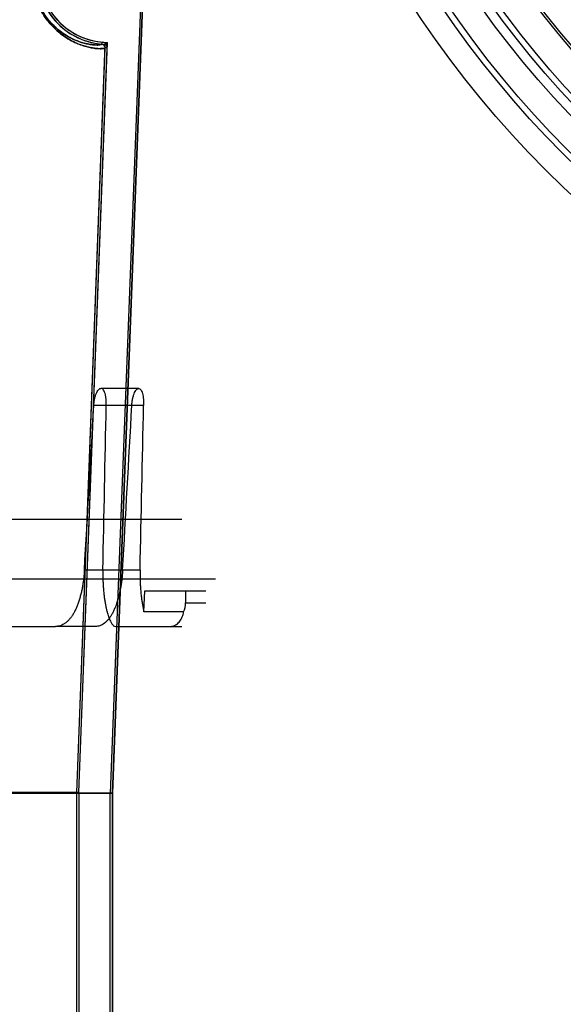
# Model space of a CAD drawing. Header units: millimetres. Extents: x 0 to 297, y 0 to 210.
# Tile 166 of 256: x 56.922 to 57.151, y 157.953 to 158.366. Entities that reach past the tile are written whole.
import ezdxf

# ---------------------------------------------------------------- set-up
doc = ezdxf.new("R2010")
doc.units = ezdxf.units.MM
doc.header["$LTSCALE"] = 16.335
doc.layers.get('0').update_dxf_attribs({"linetype": 'CONTINUOUS'})
for name, color, linetype in [('AXES_REF', 7, 'CONTINUOUS'), ('INTFCLR_1', 7, 'CONTINUOUS'), ('INTFCLR_144815', 7, 'CONTINUOUS'), ('INTFCLR_72935', 7, 'CONTINUOUS')]:
    doc.layers.add(name, color=color, linetype=linetype)

msp = doc.modelspace()

# ---------------------------------------------------------------- linework, layer by layer
at = {"color": 7, "linetype": 'Continuous'}
for centre, radius in [((57.445730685, 154.9564782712), 4.8479140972), ((57.445730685, 154.9564782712), 4.8475), ((57.445730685, 154.9564782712), 4.8164570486), ((57.445730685, 158.6054782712), 0.4275), ((57.445730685, 158.6054782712), 0.4175), ((57.445730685, 158.6054782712), 0.404), ((57.445730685, 158.6054782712), 0.4), ((57.445730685, 158.6054782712), 0.3975), ((57.445730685, 158.6054782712), 0.385), ((57.445730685, 158.6054782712), 0.384)]:
    msp.add_circle(centre, radius, dxfattribs=at)
at = {"color": 9, "linetype": 'Continuous'}
msp.add_circle((57.445730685, 158.6054782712), 0.415, dxfattribs=at)
at = {"color": 7, "linetype": 'Continuous'}
msp.add_arc((57.445730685, 154.9564782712), 4.8, 278.2771290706, 261.7228709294, dxfattribs=at)
at = {"layer": 'AXES_REF', "color": 9, "linetype": 'Continuous'}
msp.add_circle((57.445730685, 154.9564782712), 4.4222561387, dxfattribs=at)
at = {"layer": 'INTFCLR_1', "color": 6, "linetype": 'Continuous'}
for p, q in [((56.986436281, 158.7207297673), (56.9604852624, 158.0414880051)), ((56.98731675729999, 158.7206826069), (56.9613668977, 158.0414711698)), ((56.9463668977, 158.0417576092), (56.95831559, 158.3545025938)), ((56.9472485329, 158.0417407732), (56.95919658, 158.354468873)), ((56.40981489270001, 158.0414711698), (56.9613668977, 158.0414711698)), ((56.42393325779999, 158.0417491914), (56.9472488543, 158.0417491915)), ((56.9463668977, 157.7576758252), (56.9463668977, 158.0417576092)), ((56.9472485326, 158.0417491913), (56.9472485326, 157.7576758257)), ((56.9604852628, 156.7064711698), (56.9604852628, 158.0414795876)), ((56.9613668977, 156.7064711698), (56.9613668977, 158.0414711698))]:
    msp.add_line(p, q, dxfattribs=at)
at = {"layer": 'INTFCLR_1', "color": 9, "linetype": 'Continuous'}
for p, q in [((56.9569468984, 158.3560544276), (56.95702343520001, 158.356932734)), ((56.95919657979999, 158.3544688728), (56.95831559, 158.3545025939))]:
    msp.add_line(p, q, dxfattribs=at)
at = {"layer": 'INTFCLR_1', "color": 6, "linetype": 'Continuous'}
for centre, radius, start, end in [((56.9595287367, 158.3856826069), 0.0297404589, 177.8120294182, 265.0197515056), ((56.9595287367, 158.3856826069), 0.028858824, 177.8120298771, 265.0197518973), ((56.9568165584, 158.3545599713), 0.0015001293, 357.8079964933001, 85.0163039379), ((56.9568165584, 158.3545599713), 0.0023817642, 357.8080021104, 85.01708257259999)]:
    msp.add_arc(centre, radius, start, end, dxfattribs=at)
at = {"layer": 'INTFCLR_1', "color": 9, "linetype": 'Continuous'}
for points, knots in [([(56.9583155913, 158.3545025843), (56.9583073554, 158.3542859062), (56.95714291, 158.3542117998), (56.9561529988, 158.3541324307), (56.9544937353, 158.354248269), (56.9528669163, 158.3544655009), (56.9509067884, 158.3548695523), (56.9486576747, 158.3555199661), (56.9461187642, 158.3564975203), (56.94331445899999, 158.3579010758), (56.9402653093, 158.359865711), (56.9376704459, 158.362034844), (56.93555432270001, 158.3642117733), (56.933902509, 158.3661978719), (56.9325835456, 158.36808744), (56.931560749, 158.3697877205), (56.9305190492, 158.3717284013), (56.9295835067, 158.3738613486), (56.9287877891, 158.3761854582), (56.9282556, 158.3781137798), (56.92782602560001, 158.3801758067), (56.9274169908, 158.3831098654), (56.9273419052, 158.3853794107), (56.927399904, 158.3869033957)], [0, 0, 0, 0, 0.0129007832, 0.0477801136, 0.07449872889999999, 0.1073882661, 0.1467237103, 0.1929830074, 0.2466911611, 0.3083123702, 0.3792507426, 0.4620352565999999, 0.508884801, 0.5597369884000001, 0.6155593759, 0.6457937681, 0.6777486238, 0.7465620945, 0.7840437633, 0.8238376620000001, 0.8654990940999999, 0.9092634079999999, 1, 1, 1, 1]), ([(56.95694689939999, 158.3560544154), (56.9569396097, 158.3558467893), (56.955843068, 158.3557469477), (56.9548939, 158.3556753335), (56.9533213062, 158.3557737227), (56.9517765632, 158.3559749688), (56.9499160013, 158.3563529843), (56.9477801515, 158.3569668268), (56.9453685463, 158.3578930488), (56.9427040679, 158.3592264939), (56.9398061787, 158.3610963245), (56.9373400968, 158.3631629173), (56.9353287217, 158.3652382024), (56.9337581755, 158.3671327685), (56.9325041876, 158.3689356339), (56.9315317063, 158.3705582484), (56.9305409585, 158.3724110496), (56.9296513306, 158.3744475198), (56.9288947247, 158.3766665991), (56.928388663, 158.378508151), (56.9279802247, 158.3804775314), (56.9275914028, 158.3832800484), (56.927520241, 158.3854477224), (56.927575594, 158.3869034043)], [0, 0, 0, 0, 0.0129809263, 0.0477590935, 0.0743728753, 0.107135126, 0.1463267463, 0.1924321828, 0.2459854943, 0.3074636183, 0.378286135, 0.461004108, 0.5078490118, 0.5587223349, 0.6145978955, 0.6448734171, 0.6768805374, 0.7458344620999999, 0.7834065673, 0.8233054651, 0.8650849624, 0.9089800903, 1, 1, 1, 1])]:
    msp.add_open_spline(points, degree=3, knots=knots, dxfattribs=at)
at = {"layer": 'INTFCLR_144815', "color": 9, "linetype": 'Continuous'}
for p, q in [((56.9724143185, 158.2114782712), (56.9565062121, 158.2114782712)), ((56.9744603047, 158.2043707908), (56.953563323, 158.2043707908)), ((56.9729907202, 158.1351698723), (56.9495852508, 158.1351698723)), ((56.9920857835, 158.1214782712), (57.00059089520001, 158.1214782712)), ((56.9541713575, 158.1114782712), (56.937424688, 158.1114782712)), ((56.9627608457, 158.1114782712), (56.99059089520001, 158.1114782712))]:
    msp.add_line(p, q, dxfattribs=at)
at = {"layer": 'INTFCLR_144815', "color": 6, "linetype": 'Continuous'}
for p, q in [((56.9905114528, 158.1564782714), (56.3806703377, 158.1564782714)), ((56.3665342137, 158.1314782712), (57.0046475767, 158.1314782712)), ((56.9746368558, 158.1176337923), (56.9749553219, 158.1264782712)), ((56.9749553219, 158.1264782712), (57.00059089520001, 158.1264782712)), ((56.9920857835, 158.1264782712), (56.9920857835, 158.1214782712)), ((56.9912958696, 158.1176337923), (56.9746368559, 158.1176337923)), ((56.8143150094, 158.1114782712), (56.937424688, 158.1114782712))]:
    msp.add_line(p, q, dxfattribs=at)
at = {"layer": 'INTFCLR_144815', "color": 9, "linetype": 'Continuous'}
msp.add_circle((56.68559089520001, 158.4564782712), 0.2472630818, dxfattribs=at)
msp.add_arc((56.6855908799, 158.4564346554), 0.2447631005, 179.9897900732, 0.0102098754, dxfattribs=at)
at = {"layer": 'INTFCLR_144815', "color": 6, "linetype": 'Continuous'}
msp.add_arc((56.98231545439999, 158.1214826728), 0.0097703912, 336.8007030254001, 359.9741879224, dxfattribs=at)
for centre, major_axis, start_param, end_param in [((56.68559089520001, 168.1822931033), (0, 12.1070940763), -2.5496427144, -2.5394757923), ((56.68559089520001, 161.8334340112), (0, 7.8766716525), -2.0595447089, -2.0496201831), ((56.68559089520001, 168.5255094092), (0, 12.6221802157), -2.5377874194, -2.5281979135), ((56.68559089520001, 162.1766503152), (0, 8.3917577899), -2.0732771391, -2.0638918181)]:
    msp.add_ellipse(centre, major_axis=major_axis, ratio=0.0390783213, start_param=start_param, end_param=end_param, dxfattribs=at)
for points, knots in [([(56.953563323, 158.2043707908), (56.9535777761, 158.2046249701), (56.95361612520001, 158.2051282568), (56.953701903, 158.2058750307), (56.95381439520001, 158.2066035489), (56.9539968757, 158.2075258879), (56.9542772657, 158.2085854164), (56.9547127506, 158.2097104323), (56.9552877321, 158.2107699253), (56.9560035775, 158.2114782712), (56.9565062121, 158.2114782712)], [0, 0, 0, 0, 0.0947760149, 0.1878479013, 0.2797571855, 0.3691474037, 0.5376219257, 0.6882798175, 0.8128844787, 1, 1, 1, 1]), ([(56.9587812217, 158.2043707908), (56.9587865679, 158.2046343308), (56.9587886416, 158.2051575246), (56.95876539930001, 158.2059334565), (56.9587161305, 158.206688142), (56.9586175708, 158.2076317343), (56.958442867, 158.2087032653), (56.9581184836, 158.2098326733), (56.9576804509, 158.2108512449), (56.9570303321, 158.2114782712), (56.9566031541, 158.2114782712)], [0, 0, 0, 0, 0.1010266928, 0.2004813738, 0.2974599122, 0.3908425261, 0.5638982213, 0.7139199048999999, 0.8362771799, 1, 1, 1, 1]), ([(56.9695306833, 158.2043707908), (56.969544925, 158.2046273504), (56.9695824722, 158.2051352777), (56.96966592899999, 158.2058886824), (56.9697749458, 158.206623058), (56.9699511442, 158.2075505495), (56.97022006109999, 158.2086119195), (56.9706362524, 158.2097346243), (56.9711739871, 158.2107697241), (56.9718450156, 158.2114782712), (56.97232272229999, 158.2114782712)], [0, 0, 0, 0, 0.0966385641, 0.1914996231, 0.2850139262, 0.3758213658, 0.5463009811, 0.6975250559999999, 0.8203382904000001, 1, 1, 1, 1]), ([(56.9724143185, 158.2114782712), (56.9727043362, 158.2114782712), (56.9732372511, 158.2111044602), (56.9736678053, 158.2102968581), (56.9740122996, 158.2092917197), (56.9742593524, 158.2080610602), (56.9743894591, 158.2069147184), (56.9744483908, 158.2059284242), (56.97446874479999, 158.2051545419), (56.97446581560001, 158.2046332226), (56.9744603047, 158.2043707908)], [0, 0, 0, 0, 0.1117491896, 0.2185257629, 0.3551795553, 0.5181837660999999, 0.7017636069, 0.7991599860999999, 0.8988578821, 1, 1, 1, 1]), ([(56.9495852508, 158.1351698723), (56.9495482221, 158.1345327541), (56.9494554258, 158.1332644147), (56.9492589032, 158.1313749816), (56.9490050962, 158.1295104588), (56.9486944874, 158.1276834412), (56.9483271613, 158.1259026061), (56.9479034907, 158.1241811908), (56.9474227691, 158.1225256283), (56.9468850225, 158.1209457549), (56.9462908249, 158.1194536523), (56.94563921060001, 158.1180559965), (56.9449325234, 158.1167671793), (56.9441689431, 158.1155926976), (56.9433510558, 158.1145450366), (56.9424788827, 158.1136327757), (56.9415540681, 158.112865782), (56.9405810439, 158.1122553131), (56.9395621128, 158.1118096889), (56.9385056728, 158.1115383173), (56.9377842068, 158.1114782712), (56.937424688, 158.1114782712)], [0, 0, 0, 0, 0.0666102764, 0.1327105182, 0.1982396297, 0.262976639, 0.3261011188, 0.3879823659, 0.447959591, 0.5059787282, 0.5621024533, 0.615507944, 0.6668329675, 0.7153899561, 0.7615663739, 0.8053575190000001, 0.8468667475, 0.886651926, 0.9248563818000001, 0.962475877, 1, 1, 1, 1]), ([(56.9656499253, 158.1351698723), (56.9656131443, 158.1345206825), (56.965521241, 158.1332304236), (56.9653277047, 158.1313099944), (56.965079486, 158.1294203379), (56.9647778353, 158.1275787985), (56.9644229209, 158.125791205), (56.9640141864, 158.1240618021), (56.9635512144, 158.1224010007), (56.9630385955, 158.1208317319), (56.9624780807, 158.1193603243), (56.9618637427, 158.1179784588), (56.9611960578, 158.1167008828), (56.9604749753, 158.115536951), (56.959707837, 158.1145037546), (56.9588865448, 158.1135997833), (56.9580168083, 158.1128406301), (56.95710094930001, 158.1122365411), (56.9561497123, 158.1118003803), (56.9551692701, 158.1115366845), (56.9545040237, 158.1114782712), (56.9541713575, 158.1114782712)], [0, 0, 0, 0, 0.0689076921, 0.1370575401, 0.2045183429, 0.2708503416, 0.3347786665, 0.3976164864, 0.4591268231, 0.5174375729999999, 0.5725050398, 0.6259176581, 0.6776090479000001, 0.7251486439, 0.7708744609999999, 0.8137925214, 0.8543358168, 0.8928999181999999, 0.9296627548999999, 0.9647459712, 1, 1, 1, 1]), ([(56.9573603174, 158.1351698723), (56.9573468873, 158.134523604), (56.9573351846, 158.133241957), (56.95736236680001, 158.1313339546), (56.95743325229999, 158.1294603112), (56.9575467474, 158.1276316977), (56.957701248, 158.1258554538), (56.9578947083, 158.1241399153), (56.9581256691, 158.1224890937), (56.958392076, 158.1209144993), (56.9586908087, 158.1194282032), (56.9590176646, 158.1180438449), (56.9593697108, 158.1167704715), (56.9597399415, 158.1156228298), (56.96011626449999, 158.1146325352), (56.9605546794, 158.1136498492), (56.9610908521, 158.1126942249), (56.96178120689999, 158.1118207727), (56.9624483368, 158.1114782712), (56.9627608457, 158.1114782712)], [0, 0, 0, 0, 0.07720706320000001, 0.1530699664, 0.2278955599, 0.3011339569, 0.3718782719, 0.4408292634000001, 0.507313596, 0.5709478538, 0.6315440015, 0.6883565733, 0.7408062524, 0.7892993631, 0.8323396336, 0.8672617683, 0.9177969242, 0.9626738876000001, 1, 1, 1, 1]), ([(56.9729907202, 158.1351698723), (56.9729765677, 158.1345108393), (56.9729630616, 158.1331994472), (56.9729872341, 158.1312452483), (56.9730554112, 158.1293212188), (56.9731664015, 158.1274393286), (56.9733186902, 158.12561035), (56.9735105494, 158.1238473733), (56.9737394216, 158.1221604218), (56.9740024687, 158.1205612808), (56.9742969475, 158.1190599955), (56.9745199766, 158.1180966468), (56.9746368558, 158.1176337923)], [0, 0, 0, 0, 0.1119713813, 0.2227470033, 0.3319446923, 0.4389687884, 0.5429366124, 0.6436645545, 0.7401683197, 0.8320778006, 0.9189100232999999, 1, 1, 1, 1]), ([(56.9853541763, 158.1114782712), (56.9856069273, 158.1114782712), (56.9863436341, 158.1115318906), (56.9873519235, 158.1118341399), (56.9883197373, 158.1123837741), (56.9890700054, 158.1129933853), (56.9897442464, 158.1137500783), (56.9903092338, 158.114618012), (56.9907595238, 158.1155678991), (56.9910941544, 158.116577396), (56.991240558, 158.1172775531), (56.9912958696, 158.1176337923)], [0, 0, 0, 0, 0.0813447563, 0.2369232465, 0.3336098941, 0.43817632, 0.5465647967, 0.6584870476, 0.7703278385, 0.8839751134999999, 1, 1, 1, 1])]:
    msp.add_open_spline(points, degree=3, knots=knots, dxfattribs=at)
at = {"layer": 'INTFCLR_72935', "color": 6, "linetype": 'Continuous'}
for p, q in [((56.9864353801, 158.7207061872), (56.9604849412, 158.0414795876)), ((56.9613668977, 158.0414711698), (56.98731675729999, 158.7206826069)), ((56.9463668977, 158.0417576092), (56.95837145, 158.3559646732)), ((56.9472488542, 158.0417491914), (56.95928659, 158.3568247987)), ((56.95837145, 158.3559646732), (56.95928659, 158.3568247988)), ((56.9613668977, 158.0414711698), (56.40981489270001, 158.0414711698)), ((56.9472485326, 158.0417491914), (56.4239329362, 158.0417491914)), ((56.9463668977, 157.7562116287), (56.9463668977, 158.0417576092)), ((56.9472485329, 158.0417407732), (56.9472485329, 157.7553165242)), ((56.9604852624, 156.7064711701), (56.9604852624, 158.0414880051)), ((56.9613668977, 158.0414711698), (56.9613668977, 156.7064711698))]:
    msp.add_line(p, q, dxfattribs=at)
for radius, start, end in [(0.0297404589, 177.812029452, 267.7698936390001), (0.028858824, 177.8120298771, 269.5192405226)]:
    msp.add_arc((56.9595287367, 158.3856826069), radius, start, end, dxfattribs=at)
at = {"layer": 'INTFCLR_72935', "color": 9, "linetype": 'Continuous'}
for points, knots in [([(56.9273999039, 158.3869033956), (56.92737048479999, 158.3861293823), (56.9273672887, 158.3846010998), (56.9275235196, 158.3823473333), (56.9278247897, 158.380184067), (56.9282516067, 158.3781333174), (56.92878011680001, 158.3762091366), (56.9295732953, 158.3738901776), (56.93070664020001, 158.3712952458), (56.932028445, 158.3689606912), (56.9331267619, 158.3673085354), (56.9341912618, 158.3658524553), (56.9355381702, 158.3642283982), (56.9376548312, 158.3620501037), (56.9402463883, 158.3598804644), (56.9432937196, 158.3579123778), (56.9467998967, 158.3561594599), (56.950016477, 158.355054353), (56.9530948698, 158.3544174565), (56.9550544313, 158.3541817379), (56.95681432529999, 158.3541449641), (56.9576849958, 158.3542293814), (56.9583105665, 158.3543706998), (56.9583155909, 158.3545025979)], [0, 0, 0, 0, 0.0460780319, 0.09082154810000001, 0.1342901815, 0.1759060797, 0.2153459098, 0.2529161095, 0.3216323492, 0.3834450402, 0.4122438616, 0.4396163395, 0.4907165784, 0.5376037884, 0.6201623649, 0.6911424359, 0.7529291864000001, 0.8529749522, 0.8925991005, 0.9391536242, 0.9721509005, 0.9921479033, 1, 1, 1, 1]), ([(56.9275534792, 158.3856828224), (56.9275551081, 158.3846316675), (56.9276470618, 158.3828811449), (56.9279790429, 158.3804853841), (56.9283844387, 158.3785265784), (56.9288879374, 158.3766891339), (56.9296406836, 158.3744746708), (56.9307200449, 158.3719977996), (56.9325932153, 158.3686755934), (56.9346889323, 158.3658997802), (56.93732494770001, 158.3631771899), (56.9397883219, 158.3611097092), (56.9426849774, 158.3592372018), (56.9453528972, 158.3578997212), (56.9477694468, 158.3569703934), (56.94991238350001, 158.3563532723), (56.9519938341, 158.3559318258), (56.9538552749, 158.3557101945), (56.9555212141, 158.3556927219), (56.9563570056, 158.35577401), (56.9569427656, 158.3559272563), (56.9569472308, 158.3560543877)], [0, 0, 0, 0, 0.06738313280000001, 0.1121215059, 0.1549471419, 0.1955171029, 0.2341709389, 0.3048101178, 0.3683292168, 0.4783665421, 0.5264790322, 0.6111261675, 0.6838421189, 0.7471094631, 0.8021107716, 0.8495344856, 0.8900393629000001, 0.9376445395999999, 0.9713810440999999, 0.9918453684, 1, 1, 1, 1])]:
    msp.add_open_spline(points, degree=3, knots=knots, dxfattribs=at)
at = {"layer": 'INTFCLR_72935', "color": 6, "linetype": 'Continuous'}
msp.add_open_spline([(56.9569468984, 158.3560544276), (56.9573984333, 158.3560150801), (56.9581168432, 158.3557860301), (56.95809954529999, 158.3553331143)], degree=3, dxfattribs=at)

doc.saveas('drawing.dxf')
